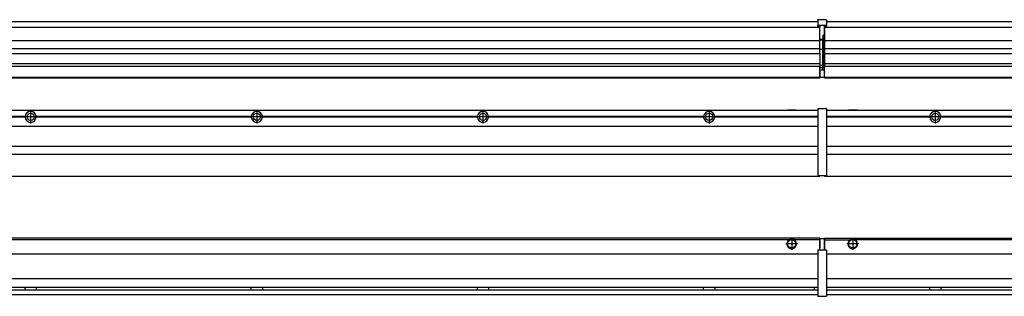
# Model space of a CAD drawing. Header units: inches. Extents: x -381 to 27245, y -418 to 176.
# Tile 21 of 43: x 1360 to 2231, y -171 to 73. Entities that reach past the tile are written whole.
import ezdxf

# ---------------------------------------------------------------- set-up
doc = ezdxf.new("R2010")
doc.units = ezdxf.units.IN
doc.linetypes.add('DOT_CENTER', pattern=[14, 12, -1, 0, -1])
doc.layers.add('1', color=7, linetype='Continuous')

# ---------------------------------------------------------------- blocks, each defined once
blk = doc.blocks.new('Modulos_intermedio__FL-14___18', base_point=(2071.93, -65.03))
at = {"color": 7, "linetype": 'Continuous'}
for p, q in [((2073.63, -6.53), (3465.93, -6.53)), ((2093.18, -6.53), (2093.23, -6.48)), ((2093.23, -6.48), (2100.63, -6.48)), ((2100.68, -6.53), (2100.63, -6.48)), ((2165.04, -12.23), (2073.63, -12.23)), ((2165.03, -12.53), (2073.63, -12.53)), ((2165.04, -12.83), (2073.63, -12.83)), ((2165.03, -12.53), (2165.04, -12.23)), ((2165.04, -12.83), (2165.03, -12.53)), ((2167.2, -10.95), (2167.2, -10.96)), ((2167.2, -14.09), (2167.2, -14.1)), ((2365.04, -12.23), (2174.82, -12.23)), ((2174.82, -12.23), (2174.83, -12.53)), ((2174.83, -12.53), (2174.82, -12.83)), ((2365.04, -12.83), (2174.82, -12.83)), ((2365.03, -12.53), (2174.83, -12.53)), ((2073.63, -20.78), (3465.93, -20.78)), ((2073.63, -38.53), (3465.93, -38.53)), ((2073.63, -45.53), (3465.93, -45.53)), ((2071.93, -64.53), (2071.93, -65.03)), ((2071.93, -65.03), (3467.93, -65.03))]:
    blk.add_line(p, q, dxfattribs=at)
blk.add_circle((2169.93, -12.53), 3.15, dxfattribs=at)
for start, end in [(3.5101, 176.4899), (183.51008, 356.48992)]:
    blk.add_arc((2169.93, -12.53), 4.9, start, end, dxfattribs=at)
at = {"layer": '1', "color": 2, "linetype": 'DOT_CENTER'}
for p, q in [((2169.93, -6.63), (2169.93, -18.43)), ((2169.93, -8.38), (2169.93, -16.68)), ((2175.83, -12.53), (2164.03, -12.53)), ((2174.08, -12.53), (2165.78, -12.53))]:
    blk.add_line(p, q, dxfattribs=at)
blk = doc.blocks.new('Modulo_izq__L-KT___30', base_point=(624.37, -70.93))
at = {"color": 7, "linetype": 'Continuous'}
for p, q in [((658.43, -6.53), (2065.93, -6.53)), ((2039.18, -6.53), (2039.23, -6.48)), ((2039.23, -6.48), (2046.63, -6.48)), ((2046.68, -6.53), (2046.63, -6.48)), ((2065.93, -5.28), (2065.94, -5.21)), ((2065.93, -5.28), (2065.93, -5.53)), ((2065.93, -5.53), (2065.93, -44.21)), ((2065.94, -5.21), (2065.95, -5.18)), ((2065.95, -5.18), (2065.97, -5.14)), ((2065.97, -5.14), (2066, -5.1)), ((2066, -5.1), (2066.04, -5.07)), ((2066.04, -5.07), (2066.09, -5.04)), ((2066.09, -5.04), (2066.11, -5.04)), ((2066.11, -5.04), (2066.18, -5.03)), ((2066.18, -5.03), (2073.38, -5.03)), ((2073.45, -5.04), (2073.38, -5.03)), ((2073.47, -5.04), (2073.45, -5.04)), ((2073.51, -5.07), (2073.47, -5.04)), ((2073.55, -5.1), (2073.51, -5.07)), ((2073.59, -5.14), (2073.55, -5.1)), ((2073.61, -5.18), (2073.59, -5.14)), ((2073.62, -5.21), (2073.61, -5.18)), ((2073.63, -5.28), (2073.62, -5.21)), ((2073.63, -5.28), (2073.63, -5.53)), ((2073.63, -5.53), (2073.63, -44.21)), ((1365.04, -12.23), (1174.82, -12.23)), ((1365.04, -12.83), (1174.82, -12.83)), ((1365.03, -12.53), (1174.83, -12.53)), ((1365.04, -12.23), (1365.03, -12.53)), ((1365.03, -12.53), (1365.04, -12.83)), ((1374.83, -12.53), (1374.82, -12.23)), ((1565.04, -12.23), (1374.82, -12.23)), ((1374.82, -12.83), (1374.83, -12.53)), ((1565.04, -12.83), (1374.82, -12.83)), ((1565.03, -12.53), (1374.83, -12.53)), ((1565.04, -12.23), (1565.03, -12.53)), ((1565.03, -12.53), (1565.04, -12.83)), ((1574.83, -12.53), (1574.82, -12.23)), ((1765.04, -12.23), (1574.82, -12.23)), ((1574.82, -12.83), (1574.83, -12.53)), ((1765.04, -12.83), (1574.82, -12.83)), ((1765.03, -12.53), (1574.83, -12.53)), ((1765.04, -12.23), (1765.03, -12.53)), ((1765.03, -12.53), (1765.04, -12.83)), ((1774.83, -12.53), (1774.82, -12.23)), ((1965.04, -12.23), (1774.82, -12.23)), ((1774.82, -12.83), (1774.83, -12.53)), ((1965.04, -12.83), (1774.82, -12.83)), ((1965.03, -12.53), (1774.83, -12.53)), ((1965.04, -12.23), (1965.03, -12.53)), ((1965.03, -12.53), (1965.04, -12.83)), ((1972.65, -10.95), (1972.66, -10.96)), ((2065.93, -12.23), (1974.82, -12.23)), ((1974.83, -12.53), (1974.82, -12.23)), ((1974.82, -12.83), (1974.83, -12.53)), ((2065.93, -12.83), (1974.82, -12.83)), ((2065.93, -12.53), (1974.83, -12.53)), ((658.43, -20.78), (2065.93, -20.78)), ((658.43, -38.53), (2065.93, -38.53)), ((658.43, -45.53), (2065.93, -45.53)), ((2065.93, -44.21), (2065.93, -44.52)), ((2065.93, -44.52), (2065.93, -55.19)), ((2065.93, -44.52), (2065.94, -44.54)), ((2073.63, -44.52), (2073.62, -44.54)), ((2073.63, -44.21), (2073.63, -44.52)), ((2073.63, -44.52), (2073.63, -55.19)), ((2065.93, -55.19), (2065.94, -55.22)), ((2065.93, -55.19), (2065.93, -55.71)), ((2065.93, -55.71), (2065.93, -64.03)), ((2073.63, -55.19), (2073.62, -55.22)), ((2073.63, -55.19), (2073.63, -55.71)), ((2073.63, -55.71), (2073.63, -64.03)), ((658.43, -65.03), (2067.93, -65.03)), ((2065.93, -64.03), (2065.93, -64.28)), ((2065.93, -64.28), (2065.94, -64.34)), ((2065.94, -64.34), (2065.95, -64.37)), ((2065.95, -64.37), (2065.97, -64.41)), ((2065.97, -64.41), (2066, -64.45)), ((2066, -64.45), (2066.04, -64.49)), ((2066.04, -64.49), (2066.09, -64.51)), ((2066.09, -64.51), (2066.11, -64.52)), ((2066.11, -64.52), (2066.18, -64.53)), ((2066.18, -64.53), (2073.38, -64.53)), ((2067.93, -64.53), (2067.93, -65.03)), ((2073.45, -64.52), (2073.38, -64.53)), ((2073.47, -64.51), (2073.45, -64.52)), ((2073.51, -64.49), (2073.47, -64.51)), ((2073.55, -64.45), (2073.51, -64.49)), ((2073.59, -64.41), (2073.55, -64.45)), ((2073.61, -64.37), (2073.59, -64.41)), ((2073.62, -64.34), (2073.61, -64.37)), ((2073.63, -64.28), (2073.62, -64.34)), ((2073.63, -64.03), (2073.63, -64.28))]:
    blk.add_line(p, q, dxfattribs=at)
for centre in [(1369.93, -12.53), (1569.93, -12.53), (1769.93, -12.53), (1969.93, -12.53)]:
    blk.add_circle(centre, 3.15, dxfattribs=at)
for centre, start, end in [((1369.93, -12.53), 3.5101, 176.4899), ((1569.93, -12.53), 3.5101, 176.4899), ((1769.93, -12.53), 3.5101, 176.4899), ((1969.93, -12.53), 3.5101, 176.4899), ((1369.93, -12.53), 183.51008, 356.48992), ((1569.93, -12.53), 183.51008, 356.48992), ((1769.93, -12.53), 183.51008, 356.48992), ((1969.93, -12.53), 183.51008, 356.48992)]:
    blk.add_arc(centre, 4.9, start, end, dxfattribs=at)
at = {"layer": '1', "color": 2, "linetype": 'DOT_CENTER'}
for p, q in [((1369.93, -6.63), (1369.93, -18.43)), ((1369.93, -8.38), (1369.93, -16.68)), ((1569.93, -6.63), (1569.93, -18.43)), ((1569.93, -8.38), (1569.93, -16.68)), ((1769.93, -6.63), (1769.93, -18.43)), ((1769.93, -8.38), (1769.93, -16.68)), ((1969.93, -6.63), (1969.93, -18.43)), ((1969.93, -8.38), (1969.93, -16.68)), ((1375.83, -12.53), (1364.03, -12.53)), ((1374.08, -12.53), (1365.78, -12.53)), ((1575.83, -12.53), (1564.03, -12.53)), ((1574.08, -12.53), (1565.78, -12.53)), ((1775.83, -12.53), (1764.03, -12.53)), ((1774.08, -12.53), (1765.78, -12.53)), ((1975.83, -12.53), (1964.03, -12.53)), ((1974.08, -12.53), (1965.78, -12.53))]:
    blk.add_line(p, q, dxfattribs=at)
blk = doc.blocks.new('L-262__36', base_point=(624.37, -92.97))
for name, p in [('Modulo_izq__L-KT___30', (624.37, -70.93)), ('Modulos_intermedio__FL-14___18', (2071.93, -65.03))]:
    blk.add_blockref(name, p)
blk = doc.blocks.new('Alzado2', base_point=(2899, -49))
blk.add_blockref('L-262__36', (624.37, -92.97))
blk = doc.blocks.new('Modulos_intermedio__FL-14___45', base_point=(2071.93, 21.98))
at = {"color": 7, "linetype": 'Continuous'}
for p, q in [((2073.63, 71.98), (3465.93, 71.98)), ((2071.93, 67.48), (2071.93, 66.99)), ((2071.93, 66.99), (2071.93, 66.98)), ((2071.93, 66.98), (2071.93, 66.48)), ((2071.93, 66.98), (3467.93, 66.98)), ((2071.93, 66.48), (2071.93, 55.41)), ((2071.93, 55.41), (2071.93, 55.16)), ((2071.93, 55.16), (3467.93, 55.16)), ((2071.93, 55.16), (2071.93, 47.79)), ((3467.93, 47.79), (2071.93, 47.79)), ((2071.93, 47.79), (2071.93, 47.54)), ((2071.93, 47.54), (2071.93, 43.92)), ((2071.93, 43.92), (2071.93, 43.42)), ((2071.93, 43.42), (3467.93, 43.42)), ((2071.93, 43.42), (2071.93, 42.42)), ((2071.93, 42.42), (2071.93, 36.15)), ((2071.93, 36.15), (2071.93, 34.48)), ((3467.93, 34.48), (2071.93, 34.48)), ((2071.93, 34.48), (2071.93, 34.38)), ((2071.93, 34.38), (2071.93, 32.19)), ((2071.93, 32.19), (2071.93, 32.16)), ((2071.93, 32.19), (2386.18, 32.19)), ((2071.93, 27.48), (2071.93, 32.16)), ((2071.93, 27.48), (2071.93, 27.05)), ((2071.93, 22.98), (2071.93, 27.05)), ((2071.93, 22.98), (2071.93, 22.48)), ((2071.93, 22.48), (2071.93, 22.23)), ((2071.93, 22.48), (3467.88, 22.48)), ((2071.93, 22.23), (2071.93, 21.98)), ((2071.93, 21.98), (3467.88, 21.98))]:
    blk.add_line(p, q, dxfattribs=at)
blk = doc.blocks.new('Modulo_izq__L-KT___57', base_point=(624.37, 21.98))
at = {"color": 7, "linetype": 'Continuous'}
for p, q in [((658.43, 71.98), (2065.93, 71.98)), ((2065.94, 73.22), (2065.93, 73.16)), ((2065.93, 73.16), (2065.94, 73.22)), ((2065.93, 73.16), (2065.93, 68.34)), ((2065.94, 73.3), (2065.95, 73.32)), ((2065.94, 73.22), (2065.94, 73.3)), ((2065.95, 73.32), (2065.97, 73.36)), ((2065.97, 73.36), (2066, 73.4)), ((2066, 73.4), (2066.04, 73.44)), ((2066.04, 73.44), (2066.09, 73.46)), ((2066.09, 73.46), (2066.11, 73.47)), ((2066.11, 73.47), (2066.18, 73.48)), ((2066.18, 73.48), (2073.38, 73.48)), ((2073.45, 73.47), (2073.38, 73.48)), ((2073.47, 73.46), (2073.45, 73.47)), ((2073.51, 73.44), (2073.47, 73.46)), ((2073.55, 73.4), (2073.51, 73.44)), ((2073.59, 73.36), (2073.55, 73.4)), ((2073.61, 73.32), (2073.59, 73.36)), ((2073.62, 73.3), (2073.61, 73.32)), ((2073.63, 73.23), (2073.62, 73.3)), ((2073.63, 73.16), (2073.63, 73.23)), ((2073.63, 73.23), (2073.63, 73.16)), ((2073.63, 73.16), (2073.63, 68.34)), ((778.93, 66.98), (2067.93, 66.98)), ((2065.93, 68.34), (2065.94, 68.4)), ((2065.93, 68.34), (2065.93, 68.23)), ((2065.93, 68.23), (2065.94, 68.3)), ((2065.93, 68.23), (2065.93, 67.98)), ((2065.93, 67.98), (2065.93, 67.73)), ((2065.94, 67.66), (2065.93, 67.73)), ((2065.94, 68.3), (2065.95, 68.32)), ((2065.95, 67.63), (2065.94, 67.66)), ((2065.95, 68.32), (2065.97, 68.36)), ((2065.97, 67.59), (2065.95, 67.63)), ((2066, 68.4), (2065.97, 68.36)), ((2065.97, 68.36), (2066, 68.4)), ((2066, 67.55), (2065.97, 67.59)), ((2066, 68.4), (2066.04, 68.44)), ((2066.04, 67.52), (2066, 67.55)), ((2066.09, 68.46), (2066.04, 68.44)), ((2066.04, 68.44), (2066.09, 68.46)), ((2066.09, 67.49), (2066.04, 67.52)), ((2066.09, 68.46), (2066.11, 68.47)), ((2066.11, 67.49), (2066.09, 67.49)), ((2066.11, 68.47), (2066.18, 68.48)), ((2066.18, 67.48), (2066.11, 67.49)), ((2066.18, 68.48), (2073.38, 68.48)), ((2066.18, 67.48), (2067.93, 67.48)), ((2067.93, 67.98), (2067.93, 66.98)), ((2067.93, 66.98), (2067.93, 66.48)), ((2067.93, 55.41), (2067.93, 66.48)), ((2071.63, 67.98), (2071.63, 60.45)), ((2071.63, 67.48), (2073.38, 67.48)), ((2073.45, 68.47), (2073.38, 68.48)), ((2073.38, 67.48), (2073.45, 67.49)), ((2073.47, 68.46), (2073.45, 68.47)), ((2073.45, 67.49), (2073.47, 67.49)), ((2073.47, 68.46), (2073.51, 68.44)), ((2073.51, 68.44), (2073.47, 68.46)), ((2073.47, 67.49), (2073.51, 67.52)), ((2073.55, 68.4), (2073.51, 68.44)), ((2073.51, 67.52), (2073.55, 67.55)), ((2073.55, 68.4), (2073.59, 68.36)), ((2073.59, 68.36), (2073.55, 68.4)), ((2073.55, 67.55), (2073.59, 67.59)), ((2073.61, 68.32), (2073.59, 68.36)), ((2073.59, 67.59), (2073.61, 67.63)), ((2073.62, 68.3), (2073.61, 68.32)), ((2073.61, 67.63), (2073.62, 67.66)), ((2073.63, 68.34), (2073.62, 68.4)), ((2073.63, 68.23), (2073.62, 68.3)), ((2073.62, 67.66), (2073.63, 67.73)), ((2073.63, 68.34), (2073.63, 68.23)), ((2073.63, 68.23), (2073.63, 67.98)), ((2073.63, 67.98), (2073.63, 67.73)), ((808.17, 55.16), (2067.93, 55.16)), ((2070.18, 56), (2067.93, 56)), ((2067.93, 55.5), (2070.18, 55.5)), ((2067.93, 55.41), (2067.93, 55.16)), ((2067.93, 47.79), (2067.93, 55.16)), ((2071.63, 59.45), (2070.18, 59.45)), ((2070.18, 55.5), (2070.18, 46.98)), ((2070.43, 56.2), (2070.42, 56.21)), ((2070.43, 59.45), (2070.43, 56.5)), ((2070.43, 56.25), (2070.43, 56.5)), ((2070.43, 56.2), (2070.43, 55.5)), ((2070.43, 46.98), (2070.43, 55.5)), ((2071.63, 60.45), (2071.93, 60.37)), ((2071.63, 59.45), (2071.93, 59.53)), ((2071.63, 59.3), (2071.63, 59.45)), ((2071.63, 46.98), (2071.63, 59.3)), ((2067.93, 47.79), (808.17, 47.79)), ((2067.93, 47.79), (2067.93, 47.54)), ((2067.93, 43.92), (2067.93, 47.54)), ((2070.18, 46.98), (2067.93, 46.98)), ((2067.93, 43.92), (2067.93, 43.42)), ((2070.18, 46.98), (2070.43, 46.98)), ((2070.43, 46.98), (2071.63, 46.98)), ((2070.43, 33.98), (2070.43, 46.98)), ((2071.93, 46.98), (2071.63, 46.98)), ((2071.63, 32.59), (2071.63, 46.98)), ((808.17, 43.42), (2067.93, 43.42)), ((2067.93, 43.42), (2067.93, 42.42)), ((2067.93, 42.42), (2067.93, 36.15)), ((2067.93, 36.15), (2067.93, 34.48)), ((779.15, 32.19), (2067.93, 32.19)), ((2067.93, 34.48), (794.43, 34.48)), ((2067.88, 30.58), (2067.93, 30.58)), ((2067.88, 27.48), (2067.88, 30.58)), ((2067.88, 28.47), (2067.93, 28.48)), ((2067.88, 27.48), (2067.93, 27.48)), ((2067.88, 27.48), (2067.88, 27.05)), ((2067.88, 22.98), (2067.88, 27.05)), ((2067.93, 34.48), (2067.93, 34.38)), ((2067.93, 34.38), (2067.93, 32.19)), ((2070.18, 32.98), (2067.93, 32.98)), ((2067.93, 32.19), (2067.93, 32.16)), ((2067.93, 30.58), (2067.93, 32.16)), ((2070.18, 30.91), (2067.93, 30.91)), ((2067.93, 29), (2067.93, 30.58)), ((2067.93, 29), (2067.93, 22.98)), ((2067.93, 29), (2070.18, 29)), ((2070.18, 30.91), (2070.27, 30.89)), ((2070.18, 29), (2071.63, 29)), ((2070.27, 30.89), (2070.35, 30.84)), ((2070.35, 30.84), (2070.41, 30.76)), ((2070.41, 30.76), (2070.43, 30.66)), ((2070.43, 32.73), (2070.43, 33.98)), ((2070.43, 32.73), (2070.43, 31.98)), ((2070.43, 30.66), (2070.43, 31.98)), ((2070.43, 31.93), (2071.63, 31.93)), ((2070.43, 29), (2070.43, 30.66)), ((2071.93, 28.08), (2071.38, 27.94)), ((2071.63, 31.93), (2071.63, 32.59)), ((2071.63, 31.93), (2071.93, 31.85)), ((2071.63, 31.93), (2071.63, 30.33)), ((2071.63, 30.33), (2071.63, 29)), ((2071.93, 28.92), (2071.63, 29)), ((2071.63, 28), (2071.63, 22.98)), ((658.43, 22.48), (2067.88, 22.48)), ((658.43, 21.98), (2067.88, 21.98)), ((2067.93, 23.48), (2067.88, 23.49)), ((2067.88, 22.98), (2067.88, 22.48)), ((2067.88, 22.23), (2067.88, 22.48)), ((2067.88, 22.23), (2067.88, 21.98)), ((2067.93, 22.98), (2067.93, 22.48)), ((2067.93, 22.48), (2071.38, 22.48)), ((2071.63, 23.83), (2071.93, 23.91)), ((2071.63, 22.98), (2071.63, 22.73))]:
    blk.add_line(p, q, dxfattribs=at)
for centre, start, end in [((2070.18, 56.25), 270, 0), ((2070.18, 32.73), 0, 90), ((2071.38, 22.73), 270, 0)]:
    blk.add_arc(centre, 0.25, start, end, dxfattribs=at)
blk = doc.blocks.new('L-262__63', base_point=(624.37, 21.97))
for name, p in [('Modulo_izq__L-KT___57', (624.37, 21.98)), ('Modulos_intermedio__FL-14___45', (2071.93, 21.98))]:
    blk.add_blockref(name, p)
blk = doc.blocks.new('Inferior2', base_point=(2899, 47.73))
blk.add_blockref('L-262__63', (624.37, 21.97))
blk = doc.blocks.new('Modulos_intermedio__FL-14___72', base_point=(2071.93, -171.48))
at = {"color": 7, "linetype": 'Continuous'}
for p, q in [((2071.93, -119.98), (2071.93, -121.48)), ((2071.93, -119.98), (3467.88, -119.98)), ((2071.93, -121.48), (2071.93, -130.48)), ((2071.93, -121.48), (2094.52, -121.48)), ((2094.52, -121.48), (2095.47, -120.98)), ((2095.47, -120.98), (2096.93, -120.73)), ((2096.93, -120.73), (2098.38, -120.98)), ((2098.38, -120.98), (2099.34, -121.48)), ((3440.52, -121.48), (2099.34, -121.48)), ((2073.63, -133.98), (3465.93, -133.98)), ((3465.93, -155.98), (2073.63, -155.98)), ((2073.63, -163.23), (3465.93, -163.23)), ((2165.03, -163.3), (2165.03, -163.23)), ((2165.03, -163.6), (2165.03, -163.3)), ((2165.04, -164.23), (2165.03, -163.6)), ((2165.03, -165.6), (2165.04, -164.56)), ((2165.04, -164.56), (2165.04, -164.23)), ((2174.83, -163.52), (2174.82, -164.23)), ((2174.82, -164.23), (2174.82, -164.72)), ((2174.82, -164.72), (2174.83, -165.43)), ((2174.83, -163.23), (2174.83, -163.3)), ((2174.83, -163.3), (2174.83, -163.52)), ((2073.63, -165.73), (3465.93, -165.73)), ((2073.63, -169.98), (3465.93, -169.98)), ((2165.03, -165.73), (2165.03, -165.6)), ((2174.83, -165.43), (2174.83, -165.65)), ((2174.83, -165.65), (2174.83, -165.73))]:
    blk.add_line(p, q, dxfattribs=at)
for radius in [4, 3.7]:
    blk.add_circle((2096.93, -124.98), radius, dxfattribs=at)
blk.add_arc((2096.93, -124.98), 4.25, 124.56032, 55.43968, dxfattribs=at)
at = {"layer": '1', "color": 2, "linetype": 'DOT_CENTER'}
for p, q in [((2096.93, -119.73), (2096.93, -130.23)), ((2096.93, -119.98), (2096.93, -129.98)), ((2102.18, -124.98), (2091.68, -124.98)), ((2101.93, -124.98), (2091.93, -124.98))]:
    blk.add_line(p, q, dxfattribs=at)
blk = doc.blocks.new('Modulo_izq__L-KT___82', base_point=(624.37, -171.48))
at = {"color": 7, "linetype": 'Continuous'}
for p, q in [((2067.88, -119.98), (783.35, -119.98)), ((2040.52, -121.48), (808.84, -121.48)), ((2041.47, -120.98), (2040.52, -121.48)), ((2042.93, -120.73), (2041.47, -120.98)), ((2044.38, -120.98), (2042.93, -120.73)), ((2045.34, -121.48), (2044.38, -120.98)), ((2067.88, -121.48), (2045.34, -121.48)), ((2067.88, -121.48), (2067.88, -119.98)), ((2067.93, -121.48), (2067.88, -121.49)), ((2067.88, -128.58), (2067.88, -121.48)), ((2071.38, -120.48), (2067.93, -120.48)), ((2067.93, -120.48), (2067.93, -120.98)), ((2067.93, -120.98), (2067.93, -128.58)), ((2071.63, -120.73), (2071.63, -120.98)), ((2071.63, -120.98), (2071.63, -129.98)), ((2071.63, -121.83), (2071.93, -121.91)), ((2065.95, -130.63), (2065.97, -130.59)), ((2065.97, -130.59), (2066, -130.55)), ((2066, -130.55), (2066.04, -130.52)), ((2066.04, -130.52), (2066.09, -130.49)), ((2066.09, -130.49), (2066.11, -130.49)), ((2066.11, -130.49), (2066.18, -130.48)), ((2067.93, -130.48), (2066.18, -130.48)), ((2067.93, -122.48), (2067.88, -122.49)), ((2067.88, -126.47), (2067.93, -126.48)), ((2067.93, -128.58), (2067.88, -128.58)), ((2067.93, -130.48), (2067.93, -128.58)), ((2071.63, -130.48), (2067.93, -130.48)), ((2071.63, -128.93), (2071.93, -129.01)), ((2071.63, -129.98), (2071.63, -130.26)), ((2071.63, -130.26), (2071.63, -130.48)), ((2073.38, -130.48), (2071.63, -130.48)), ((2073.45, -130.49), (2073.38, -130.48)), ((2073.47, -130.49), (2073.45, -130.49)), ((2073.51, -130.52), (2073.47, -130.49)), ((2073.55, -130.55), (2073.51, -130.52)), ((2073.59, -130.59), (2073.55, -130.55)), ((2073.61, -130.63), (2073.59, -130.59)), ((781.38, -133.98), (2065.93, -133.98)), ((2065.93, -130.73), (2065.94, -130.66)), ((2065.93, -130.73), (2065.93, -130.98)), ((2065.93, -130.98), (2065.93, -170.98)), ((2065.94, -130.66), (2065.95, -130.63)), ((2073.62, -130.66), (2073.61, -130.63)), ((2073.63, -130.73), (2073.62, -130.66)), ((2073.63, -130.73), (2073.63, -130.98)), ((2073.63, -130.98), (2073.63, -170.98)), ((2065.93, -155.98), (781.38, -155.98)), ((781.22, -163.23), (2065.93, -163.23)), ((1365.03, -163.3), (1365.03, -163.23)), ((1365.03, -163.52), (1365.03, -163.3)), ((1365.04, -164.23), (1365.03, -163.52)), ((1365.03, -165.2), (1365.04, -164.72)), ((1365.03, -165.65), (1365.03, -165.2)), ((1365.04, -164.72), (1365.04, -164.23)), ((1374.83, -163.52), (1374.82, -164.23)), ((1374.82, -164.23), (1374.82, -164.72)), ((1374.82, -164.72), (1374.83, -165.43)), ((1374.83, -163.23), (1374.83, -163.3)), ((1374.83, -163.3), (1374.83, -163.52)), ((1565.03, -163.3), (1565.03, -163.23)), ((1565.03, -163.52), (1565.03, -163.3)), ((1565.04, -164.23), (1565.03, -163.52)), ((1565.03, -165.2), (1565.04, -164.72)), ((1565.03, -165.65), (1565.03, -165.2)), ((1565.04, -164.72), (1565.04, -164.23)), ((1574.83, -163.52), (1574.82, -164.23)), ((1574.82, -164.23), (1574.82, -164.72)), ((1574.82, -164.72), (1574.83, -165.43)), ((1574.83, -163.23), (1574.83, -163.3)), ((1574.83, -163.3), (1574.83, -163.52)), ((1765.03, -163.3), (1765.03, -163.23)), ((1765.03, -163.52), (1765.03, -163.3)), ((1765.04, -164.23), (1765.03, -163.52)), ((1765.03, -165.65), (1765.04, -164.97)), ((1765.04, -164.72), (1765.04, -164.23)), ((1765.04, -164.97), (1765.04, -164.72)), ((1774.83, -163.52), (1774.82, -164.23)), ((1774.82, -164.23), (1774.82, -164.72)), ((1774.82, -164.72), (1774.83, -165.43)), ((1774.83, -163.23), (1774.83, -163.3)), ((1774.83, -163.3), (1774.83, -163.52)), ((1965.03, -163.3), (1965.03, -163.23)), ((1965.03, -163.52), (1965.03, -163.3)), ((1965.04, -164.23), (1965.03, -163.52)), ((1965.03, -165.65), (1965.04, -164.97)), ((1965.04, -164.97), (1965.04, -164.23)), ((1974.82, -164.23), (1974.81, -164.56)), ((1974.81, -164.56), (1974.83, -165.51)), ((1974.83, -163.3), (1974.82, -163.6)), ((1974.82, -163.6), (1974.82, -164.23)), ((1974.83, -163.23), (1974.83, -163.3)), ((2062.93, -163.65), (2062.99, -163.4)), ((2062.93, -163.65), (2062.93, -164.16)), ((2062.93, -164.16), (2062.93, -165.24)), ((2062.93, -165.24), (2062.99, -165.55)), ((2062.99, -163.4), (2063.21, -163.23)), ((658.43, -169.98), (2065.93, -169.98)), ((779.68, -165.73), (2065.93, -165.73)), ((1365.03, -165.73), (1365.03, -165.65)), ((1374.83, -165.43), (1374.83, -165.65)), ((1374.83, -165.65), (1374.83, -165.73)), ((1565.03, -165.73), (1565.03, -165.65)), ((1574.83, -165.43), (1574.83, -165.65)), ((1574.83, -165.65), (1574.83, -165.73)), ((1765.03, -165.73), (1765.03, -165.65)), ((1774.83, -165.43), (1774.83, -165.65)), ((1774.83, -165.65), (1774.83, -165.73)), ((1965.03, -165.73), (1965.03, -165.65)), ((1974.83, -165.51), (1974.83, -165.6)), ((1974.83, -165.6), (1974.83, -165.73)), ((2062.99, -165.55), (2063.21, -165.73)), ((2065.93, -170.98), (2065.93, -171.23)), ((2065.93, -171.23), (2065.94, -171.3)), ((2065.94, -171.3), (2065.95, -171.32)), ((2065.95, -171.32), (2065.97, -171.36)), ((2065.97, -171.36), (2066, -171.4)), ((2066, -171.4), (2066.04, -171.44)), ((2066.04, -171.44), (2066.09, -171.46)), ((2066.09, -171.46), (2066.11, -171.47)), ((2066.11, -171.47), (2066.18, -171.48)), ((2073.38, -171.48), (2066.18, -171.48)), ((2073.45, -171.47), (2073.38, -171.48)), ((2073.47, -171.46), (2073.45, -171.47)), ((2073.51, -171.44), (2073.47, -171.46)), ((2073.55, -171.4), (2073.51, -171.44)), ((2073.59, -171.36), (2073.55, -171.4)), ((2073.61, -171.32), (2073.59, -171.36)), ((2073.62, -171.3), (2073.61, -171.32)), ((2073.63, -171.23), (2073.62, -171.3)), ((2073.63, -170.98), (2073.63, -171.23))]:
    blk.add_line(p, q, dxfattribs=at)
for radius in [4, 3.7]:
    blk.add_circle((2042.93, -124.98), radius, dxfattribs=at)
for centre, radius, start, end in [((2042.93, -124.98), 4.25, 124.56032, 55.43968), ((2071.38, -120.73), 0.25, 0, 90)]:
    blk.add_arc(centre, radius, start, end, dxfattribs=at)
at = {"layer": '1', "color": 2, "linetype": 'DOT_CENTER'}
for p, q in [((2042.93, -119.73), (2042.93, -130.23)), ((2042.93, -119.98), (2042.93, -129.98)), ((2048.18, -124.98), (2037.68, -124.98)), ((2047.93, -124.98), (2037.93, -124.98))]:
    blk.add_line(p, q, dxfattribs=at)
blk = doc.blocks.new('L-262__88', base_point=(624.37, -171.48))
for name, p in [('Modulo_izq__L-KT___82', (624.37, -171.48)), ('Modulos_intermedio__FL-14___72', (2071.93, -171.48))]:
    blk.add_blockref(name, p)
blk = doc.blocks.new('Superior1', base_point=(2899, -145.73))
blk.add_blockref('L-262__88', (624.37, -171.48))

msp = doc.modelspace()

# ---------------------------------------------------------------- block references
for name, p in [('Inferior2', (2899, 47.73)), ('Alzado2', (2899, -49)), ('Superior1', (2899, -145.73))]:
    msp.add_blockref(name, p)

doc.saveas('drawing.dxf')
